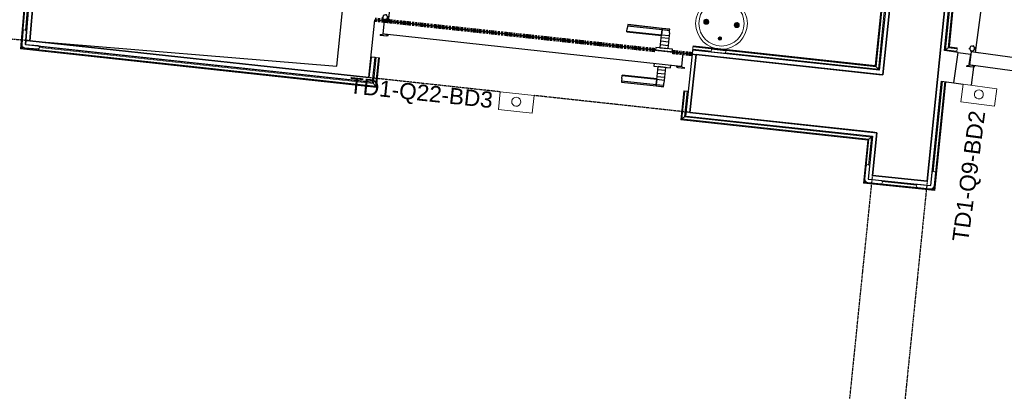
# Model space of a CAD drawing. Header units: millimetres. Extents: x -2845 to 74565, y -36590 to 13748.
# Tile 54 of 90: x 44487 to 47534, y -22551 to -21402. Entities that reach past the tile are written whole.
import ezdxf

# ---------------------------------------------------------------- set-up
doc = ezdxf.new("R2010")
doc.units = ezdxf.units.MM
doc.linetypes.add('Tiret', pattern=[2.5, 1.25, -1.25])
doc.linetypes.add('Tiret_2_', pattern=[2.5, 1.25, -1.25])
doc.layers.add('A-AREA', color=4, linetype='Tiret', lineweight=100, true_color=0x00ffff)
doc.layers.add('A-DOOR-HDLN', color=5, linetype='Tiret', lineweight=25, true_color=0x0000ff)
for name, color, linetype, lineweight in [('A-DETL-GENF', 7, 'Continuous', 18), ('A-DOOR', 7, 'Continuous', 25), ('A-FLOR', 7, 'Continuous', 25), ('A-FLOR-HRAL', 7, 'Continuous', 18), ('A-WALL', 7, 'Continuous', 25), ('I-WALL', 7, 'Continuous', 25), ('INSTAL ELECTRIQUE', 7, 'Continuous', 18), ('Q-SPCQ', 7, 'Continuous', 18)]:
    doc.layers.add(name, color=color, linetype=linetype, lineweight=lineweight)
doc.styles.add('Arial_3', font='arial.ttf', dxfattribs={"height": 50})

# ---------------------------------------------------------------- blocks, each defined once
blk = doc.blocks.new('Ouverture en rectangle - Ouverture en rectangle _100x207_-3508368-2021_015_1111_DCE_1_50_N0 FINI_CFO_PCN')
at = {"layer": 'A-DOOR-HDLN', "linetype": 'Tiret_2_'}
for p, q in [((-500, 90), (500, 90)), ((-90.4, -90), (-500, -90)), ((500, -90), (14.6, -90))]:
    blk.add_line(p, q, dxfattribs=at)
blk = doc.blocks.new('Ouverture en rectangle - Ouverture en rectangle _83x207_-3217784-2021_015_1111_DCE_1_50_N0 FINI_CFO_PCN')
at = {"layer": 'A-DOOR-HDLN', "linetype": 'Tiret_2_'}
for p, q in [((-415, 195), (87.3, 195)), ((187.3, 195), (415, 195)), ((87.9, -195), (-415, -195)), ((415, -195), (187.9, -195))]:
    blk.add_line(p, q, dxfattribs=at)
blk = doc.blocks.new('Ouverture en rectangle - Ouverture en rectangle _150x207_-3507346-2021_015_1111_DCE_1_50_N0 FINI_CFO_PCN')
at = {"layer": 'A-DOOR-HDLN', "linetype": 'Tiret_2_'}
for p, q in [((-750, 85), (235.6, 85)), ((435.6, 85), (750, 85)), ((230.8, -85), (-750, -85)), ((750, -85), (430.9, -85))]:
    blk.add_line(p, q, dxfattribs=at)
blk = doc.blocks.new('B02_DC_STR_rvt-1-2021_015_1111_DCE_1_50_N0 FINI_CFO_PCN')
at = {"layer": 'I-WALL'}
for p, q in [((-5676.3, -18291.9), (-6010.9, -21572.2)), ((-5873.5, -21901), (-5507.4, -18311.7)), ((-8618.7, -21078.4), (-8650.9, -21467.1)), ((-7700.6, -21545.9), (-7660.4, -21157.9)), ((-8636, -21287.9), (-8650.9, -21467.1)), ((-7602, -21580.9), (-7582.6, -21402)), ((-8650.9, -21467.1), (-8660.2, -21466.3)), ((-8660.2, -21466.3), (-7602, -21580.9)), ((-8650.9, -21467.1), (-7700.6, -21545.9)), ((-6588.4, -21509.7), (-6607.8, -21688.6)), ((-6010.9, -21572.2), (-6588.4, -21509.7)), ((-6607.8, -21688.6), (-6029.1, -21751.3)), ((-6029.1, -21751.3), (-6042.7, -21883.8)), ((-6042.7, -21883.8), (-5873.5, -21901))]:
    blk.add_line(p, q, dxfattribs=at)
at = {"layer": 'A-DOOR', "color": 5, "lineweight": 25, "true_color": 0x0000ff}
for name, p, rotation in [('Ouverture en rectangle - Ouverture en rectangle _83x207_-3217784-2021_015_1111_DCE_1_50_N0 FINI_CFO_PCN', (-9048.4, -21238.5), 175.2586130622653), ('Ouverture en rectangle - Ouverture en rectangle _100x207_-3508368-2021_015_1111_DCE_1_50_N0 FINI_CFO_PCN', (-7095.2, -21545.3), 353.8181912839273), ('Ouverture en rectangle - Ouverture en rectangle _150x207_-3507346-2021_015_1111_DCE_1_50_N0 FINI_CFO_PCN', (-6034.2, -22638.5), 264.1756231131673)]:
    blk.add_blockref(name, p, dxfattribs=dict(at, rotation=rotation))
blk = doc.blocks.new('PRT_SIMPLE_HUI_58x68x48 - PRT_BOIS_1V_930x2040x40-552384-2021_015_1111_DCE_1_50_N0 FINI_CFO_PCN')
at = {"layer": 'A-DETL-GENF', "lineweight": 25}
h = blk.add_hatch(color=256, dxfattribs=at)
h.paths.add_polyline_path([(-483.8, -9.7), (-485.1, -11.7), (-496.5, -13.2), (-500.5, -13.7), (-500.5, -14.5), (-495.9, -14.5), (-483.8, -12.8), (-483.8, -10.4)])
h.paths.add_polyline_path([(-508.5, -8), (-508, -11.5), (-502, -11.1), (-502.2, -10.2), (-505.2, -10.2), (-505.2, -9.3), (-488.3, -9.5), (-485.1, -10.6), (-483.8, -9.7), (-488.9, -8), (-505.4, -8)])
h = blk.add_hatch(color=256, dxfattribs=at)
h.paths.add_polyline_path([(413.8, -9.7), (413.8, -12.8), (426.2, -14.5), (430.5, -14.5), (430.3, -13.2), (425.8, -13.2), (415.1, -11.7), (414.5, -10.7)])
h.paths.add_polyline_path([(418.5, -8), (413.8, -9.7), (415.1, -10.6), (418.7, -9.3), (435.2, -9.8), (435.2, -10.2), (432, -10.7), (432, -11.5), (438.5, -11.5), (438.5, -8), (418.5, -8)])
at = {"layer": 'A-DETL-GENF'}
for p, q in [((-488.5, -8), (-508.5, -8)), ((-508.5, -8), (-508.5, -11.5)), ((-508.5, -11.5), (-502, -11.5)), ((-505.2, -10.2), (-505.2, -9.3)), ((-505.2, -9.3), (-488.7, -9.3)), ((-502, -10.2), (-505.2, -10.2)), ((-502, -11.5), (-502, -10.2)), ((-496.1, -13.2), (-500.5, -13.2)), ((-500.5, -13.2), (-500.5, -14.5)), ((-500.5, -14.5), (-496, -14.5)), ((-485.1, -11.7), (-496.1, -13.2)), ((-496, -14.5), (-483.8, -12.8)), ((-488.7, -9.3), (-485.1, -10.6)), ((-483.8, -9.7), (-488.5, -8)), ((-485.1, -10.6), (-485.1, -11.7)), ((-483.8, -12.8), (-483.8, -9.7)), ((418.5, -8), (413.8, -9.7)), ((413.8, -9.7), (413.8, -12.8)), ((413.8, -12.8), (426, -14.5)), ((415.1, -10.6), (418.7, -9.3)), ((415.1, -11.7), (415.1, -10.6)), ((426.1, -13.2), (415.1, -11.7)), ((438.5, -8), (418.5, -8)), ((418.7, -9.3), (435.2, -9.3)), ((426, -14.5), (430.5, -14.5)), ((430.5, -13.2), (426.1, -13.2)), ((430.5, -14.5), (430.5, -13.2)), ((435.2, -10.2), (432, -10.2)), ((432, -10.2), (432, -11.5)), ((432, -11.5), (438.5, -11.5)), ((435.2, -9.3), (435.2, -10.2)), ((438.5, -11.5), (438.5, -8))]:
    blk.add_line(p, q, dxfattribs=at)
at = {"layer": 'A-DOOR'}
for p, q in [((-427.1, 55), (-450.6, 55)), ((-450.6, 55), (-450.6, 54.5)), ((-450.6, 54.5), (-450.6, 50.4)), ((-427.1, 54.5), (-450.6, 54.5)), ((-450.6, 50.4), (-450.6, 43.3)), ((-427.1, 50.4), (-450.6, 50.4)), ((-450.6, 34), (-450.6, 43.3)), ((-450.6, 25.6), (-450.6, 34)), ((-427.1, 34), (-450.6, 34)), ((-319.6, 55), (-427.1, 55)), ((-427.1, 55), (-427.1, 54.5)), ((-427.1, 54.5), (-427.1, 55)), ((-427.1, 54.5), (-427.1, 50.4)), ((-319.6, 54.5), (-427.1, 54.5)), ((-427.1, 50.4), (-427.1, 54.5)), ((-427.1, 50.4), (-427.1, 43.3)), ((-319.6, 50.4), (-427.1, 50.4)), ((-427.1, 43.3), (-427.1, 50.4)), ((-427.1, 34), (-427.1, 43.3)), ((-427.1, 43.3), (-427.1, 34)), ((-427.1, 32.8), (-427.1, 34)), ((-319.6, 34), (-427.1, 34)), ((-427.1, 34), (-427.1, 25.6)), ((-427.1, 32.8), (-319.6, 32.8)), ((-319.6, 54.5), (-319.6, 55)), ((-319.6, 50.4), (-319.6, 54.5)), ((-319.6, 43.3), (-319.6, 50.4)), ((-319.6, 43.3), (-319.6, 34)), ((-319.6, 34), (-319.6, 32.8)), ((-450.6, 15.2), (-450.6, 25.6)), ((-427.1, 25.6), (-450.6, 25.6)), ((-450.6, 4.4), (-450.6, 15.2)), ((-427.1, 15.2), (-450.6, 15.2)), ((-450.6, -4), (-450.6, 4.4)), ((-450.6, 4.4), (-427.1, 4.4)), ((-427.1, 25.6), (-427.1, 15.2)), ((-427.1, 15.2), (-427.1, 4.4)), ((-427.1, 4.4), (-427.1, -4)), ((-499.5, -14.5), (-499.5, -54.5)), ((426, -14.5), (-496, -14.5)), ((-465.6, -5.5), (-465.6, -14.5)), ((-413.4, -5.5), (-465.6, -5.5)), ((-450.6, -4), (-450.6, -5)), ((-450.6, -5), (-427.1, -5)), ((-427.1, -5), (-427.1, -4)), ((-413.4, -14.5), (-413.4, -5.5)), ((430.5, -54.5), (430.5, -14.5)), ((-499.5, -54.5), (430.5, -54.5)), ((-465.6, -54.5), (-465.6, -63.5)), ((-413.4, -63.5), (-413.4, -54.5)), ((417, -54.5), (417, -977.5)), ((-465.6, -63.5), (-413.4, -63.5)), ((-427.1, -64), (-450.6, -64)), ((-450.6, -64), (-450.6, -65)), ((-450.6, -73.4), (-450.6, -65)), ((-450.6, -84.2), (-450.6, -73.4)), ((-427.1, -73.4), (-450.6, -73.4)), ((-450.6, -94.6), (-450.6, -84.2)), ((-450.6, -84.2), (-427.1, -84.2)), ((-427.1, -65), (-427.1, -64)), ((-427.1, -65), (-427.1, -73.4)), ((-427.1, -73.4), (-427.1, -84.2)), ((-427.1, -84.2), (-427.1, -94.6)), ((-450.6, -103), (-450.6, -94.6)), ((-450.6, -94.6), (-427.1, -94.6)), ((-450.6, -112.3), (-450.6, -103)), ((-450.6, -103), (-427.1, -103)), ((-450.6, -112.3), (-450.6, -119.4)), ((-450.6, -119.4), (-450.6, -123.5)), ((-450.6, -119.4), (-427.1, -119.4)), ((-427.1, -94.6), (-427.1, -103)), ((-427.1, -103), (-427.1, -101.8)), ((-319.6, -101.8), (-427.1, -101.8)), ((-427.1, -112.3), (-427.1, -103)), ((-427.1, -103), (-319.6, -103)), ((-427.1, -103), (-427.1, -112.3)), ((-427.1, -112.3), (-427.1, -119.4)), ((-427.1, -119.4), (-427.1, -112.3)), ((-427.1, -119.4), (-427.1, -123.5)), ((-427.1, -119.4), (-319.6, -119.4)), ((-427.1, -123.5), (-427.1, -119.4)), ((-319.6, -101.8), (-319.6, -103)), ((-319.6, -103), (-319.6, -112.3)), ((-319.6, -119.4), (-319.6, -112.3)), ((-319.6, -123.5), (-319.6, -119.4)), ((-450.6, -123.5), (-450.6, -124)), ((-450.6, -123.5), (-427.1, -123.5)), ((-450.6, -124), (-427.1, -124)), ((-427.1, -123.5), (-427.1, -124)), ((-427.1, -123.5), (-319.6, -123.5)), ((-427.1, -124), (-427.1, -123.5)), ((-427.1, -124), (-319.6, -124)), ((-319.6, -124), (-319.6, -123.5))]:
    blk.add_line(p, q, dxfattribs=at)
for radius, start, end in [(7.5, 360, 180), (7.5, 135, 165), (9.12, 111.9887, 120), (7.5, 60, 120), (9.12, 60, 68.0113), (9.12, 155.8208, 180), (9.12, 180, 204.1792), (7.5, 180, 360), (7.5, 180, 240), (9.12, 240, 248.0113), (7.5, 270, 0), (7.5, 0, 30), (9.12, 0, 24.1792)]:
    blk.add_arc((429, -65.5), radius, start, end, dxfattribs=at)
at = {"layer": 'Q-SPCQ'}
for p, q in [((430.5, -54.5), (403.5, -54.5)), ((430.5, -40.5), (430.5, -54.5))]:
    blk.add_line(p, q, dxfattribs=at)
blk = doc.blocks.new('PRT_SIMPLE_HUI_58x68x48 TUNE L - PRT_BOIS_1V_EI30_930x2040x40-552185-2021_015_1111_DCE_1_50_N0 FINI_CFO_PCN')
at = {"layer": 'A-DETL-GENF'}
h = blk.add_hatch(color=256, dxfattribs=at)
h.paths.add_polyline_path([(-483.8, -62.2), (-485.1, -64.2), (-496.1, -65.7), (-500.5, -65.7), (-500.5, -67), (-496, -67), (-483.8, -65.3)])
h.paths.add_polyline_path([(-508.5, -60.5), (-508.5, -64), (-502, -64), (-502, -62.7), (-505.2, -62.7), (-505.2, -61.8), (-488.7, -61.8), (-485.1, -63.1), (-483.8, -62.2), (-488.5, -60.5)])
h = blk.add_hatch(color=256, dxfattribs=at)
h.paths.add_polyline_path([(413.8, -62.2), (413.8, -65.3), (426, -67), (430.5, -67), (430.5, -65.7), (426.1, -65.7), (415.1, -64.2)])
h.paths.add_polyline_path([(418.5, -60.5), (413.8, -62.2), (415.1, -63.1), (418.7, -61.8), (435.2, -61.8), (435.2, -62.7), (432, -62.7), (432, -64), (438.5, -64), (438.5, -60.5)])
for p, q in [((-488.5, -60.5), (-508.5, -60.5)), ((-508.5, -60.5), (-508.5, -64)), ((-483.8, -62.2), (-488.5, -60.5)), ((418.5, -60.5), (413.8, -62.2)), ((438.5, -60.5), (418.5, -60.5)), ((438.5, -64), (438.5, -60.5)), ((-508.5, -64), (-502, -64)), ((-505.2, -62.7), (-505.2, -61.8)), ((-505.2, -61.8), (-488.7, -61.8)), ((-502, -62.7), (-505.2, -62.7)), ((-502, -64), (-502, -62.7)), ((-496.1, -65.7), (-500.5, -65.7)), ((-500.5, -65.7), (-500.5, -67)), ((-500.5, -67), (-496, -67)), ((-485.1, -64.2), (-496.1, -65.7)), ((-496, -67), (-483.8, -65.3)), ((-488.7, -61.8), (-485.1, -63.1)), ((-485.1, -63.1), (-485.1, -64.2)), ((-483.8, -65.3), (-483.8, -62.2)), ((413.8, -62.2), (413.8, -65.3)), ((413.8, -65.3), (426, -67)), ((415.1, -63.1), (418.7, -61.8)), ((415.1, -64.2), (415.1, -63.1)), ((426.1, -65.7), (415.1, -64.2)), ((418.7, -61.8), (435.2, -61.8)), ((426, -67), (430.5, -67)), ((430.5, -65.7), (426.1, -65.7)), ((430.5, -67), (430.5, -65.7)), ((435.2, -62.7), (432, -62.7)), ((432, -62.7), (432, -64)), ((432, -64), (438.5, -64)), ((435.2, -61.8), (435.2, -62.7))]:
    blk.add_line(p, q, dxfattribs=at)
at = {"layer": 'A-DOOR'}
for p, q in [((-427.1, 2.5), (-450.6, 2.5)), ((-450.6, 2.5), (-450.6, 2)), ((-450.6, 2), (-450.6, -2.1)), ((-427.1, 2), (-450.6, 2)), ((-319.6, 2.5), (-427.1, 2.5)), ((-427.1, 2.5), (-427.1, 2)), ((-427.1, 2), (-427.1, 2.5)), ((-427.1, 2), (-427.1, -2.1)), ((-319.6, 2), (-427.1, 2)), ((-427.1, -2.1), (-427.1, 2)), ((-319.6, 2), (-319.6, 2.5)), ((-319.6, -2.1), (-319.6, 2)), ((-450.6, -2.1), (-450.6, -9.2)), ((-427.1, -2.1), (-450.6, -2.1)), ((-450.6, -18.5), (-450.6, -9.2)), ((-450.6, -26.9), (-450.6, -18.5)), ((-427.1, -18.5), (-450.6, -18.5)), ((-450.6, -37.3), (-450.6, -26.9)), ((-427.1, -26.9), (-450.6, -26.9)), ((-427.1, -2.1), (-427.1, -9.2)), ((-319.6, -2.1), (-427.1, -2.1)), ((-427.1, -9.2), (-427.1, -2.1)), ((-427.1, -18.5), (-427.1, -9.2)), ((-427.1, -9.2), (-427.1, -18.5)), ((-427.1, -19.7), (-427.1, -18.5)), ((-319.6, -18.5), (-427.1, -18.5)), ((-427.1, -18.5), (-427.1, -26.9)), ((-427.1, -19.7), (-319.6, -19.7)), ((-427.1, -26.9), (-427.1, -37.3)), ((-319.6, -9.2), (-319.6, -2.1)), ((-319.6, -9.2), (-319.6, -18.5)), ((-319.6, -18.5), (-319.6, -19.7)), ((-465.6, -58), (-465.6, -67)), ((-413.4, -58), (-465.6, -58)), ((-450.6, -48.1), (-450.6, -37.3)), ((-427.1, -37.3), (-450.6, -37.3)), ((-450.6, -56.5), (-450.6, -48.1)), ((-450.6, -48.1), (-427.1, -48.1)), ((-450.6, -56.5), (-450.6, -57.5)), ((-450.6, -57.5), (-427.1, -57.5)), ((-427.1, -37.3), (-427.1, -48.1)), ((-427.1, -48.1), (-427.1, -56.5)), ((-427.1, -57.5), (-427.1, -56.5)), ((-413.4, -67), (-413.4, -58)), ((-499.5, -67), (-499.5, -107)), ((426, -67), (-496, -67)), ((430.5, -107), (430.5, -67)), ((-499.5, -107), (430.5, -107)), ((-465.6, -107), (-465.6, -116)), ((-465.6, -116), (-413.4, -116)), ((-427.1, -116.5), (-450.6, -116.5)), ((-450.6, -116.5), (-450.6, -117.5)), ((-450.6, -125.9), (-450.6, -117.5)), ((-427.1, -117.5), (-427.1, -116.5)), ((-427.1, -117.5), (-427.1, -125.9)), ((-413.4, -116), (-413.4, -107)), ((417, -107), (417, -1030)), ((-450.6, -136.7), (-450.6, -125.9)), ((-427.1, -125.9), (-450.6, -125.9)), ((-450.6, -147.1), (-450.6, -136.7)), ((-450.6, -136.7), (-427.1, -136.7)), ((-450.6, -155.5), (-450.6, -147.1)), ((-450.6, -147.1), (-427.1, -147.1)), ((-427.1, -125.9), (-427.1, -136.7)), ((-427.1, -136.7), (-427.1, -147.1)), ((-427.1, -147.1), (-427.1, -155.5)), ((-450.6, -164.8), (-450.6, -155.5)), ((-450.6, -155.5), (-427.1, -155.5)), ((-450.6, -164.8), (-450.6, -171.9)), ((-450.6, -171.9), (-450.6, -176)), ((-450.6, -171.9), (-427.1, -171.9)), ((-450.6, -176), (-450.6, -176.5)), ((-450.6, -176), (-427.1, -176)), ((-450.6, -176.5), (-427.1, -176.5)), ((-427.1, -155.5), (-427.1, -154.3)), ((-319.6, -154.3), (-427.1, -154.3)), ((-427.1, -164.8), (-427.1, -155.5)), ((-427.1, -155.5), (-319.6, -155.5)), ((-427.1, -155.5), (-427.1, -164.8)), ((-427.1, -164.8), (-427.1, -171.9)), ((-427.1, -171.9), (-427.1, -164.8)), ((-427.1, -171.9), (-427.1, -176)), ((-427.1, -171.9), (-319.6, -171.9)), ((-427.1, -176), (-427.1, -171.9)), ((-427.1, -176), (-427.1, -176.5)), ((-427.1, -176), (-319.6, -176)), ((-427.1, -176.5), (-427.1, -176)), ((-427.1, -176.5), (-319.6, -176.5)), ((-319.6, -154.3), (-319.6, -155.5)), ((-319.6, -155.5), (-319.6, -164.8)), ((-319.6, -171.9), (-319.6, -164.8)), ((-319.6, -176), (-319.6, -171.9)), ((-319.6, -176.5), (-319.6, -176))]:
    blk.add_line(p, q, dxfattribs=at)
for radius, start, end in [(9.12, 155.8208, 180), (9.12, 180, 204.1792), (7.5, 360, 180), (7.5, 180, 360), (7.5, 180, 240), (7.5, 135, 165), (9.12, 111.9887, 120), (7.5, 60, 120), (7.5, 270, 0), (9.12, 60, 68.0113), (7.5, 0, 30), (9.12, 0, 24.1792), (9.12, 240, 248.0113)]:
    blk.add_arc((429, -118), radius, start, end, dxfattribs=at)
at = {"layer": 'Q-SPCQ'}
for p, q in [((430.5, -107), (403.5, -107)), ((430.5, -93), (430.5, -107))]:
    blk.add_line(p, q, dxfattribs=at)
blk = doc.blocks.new('Garde-corps - Garde-corps-506445-2021_015_1111_DCE_1_50_N0 FINI_CFO_PCN')
at = {"layer": 'A-FLOR-HRAL'}
for p, q in [((-5816.5, -21494.9), (-5608.8, -19458.5)), ((-5808.7, -21488.7), (-5602.5, -19466.6)), ((-5806.8, -21487.2), (-5600.9, -19468.6)), ((-5805, -21485.8), (-5599.4, -19470.4)), ((-5808.7, -21488.7), (-5816.5, -21494.9)), ((-5782.2, -21499.5), (-5816.5, -21494.9)), ((-5781.2, -21492.4), (-5808.7, -21488.7)), ((-5781, -21490.7), (-5806.8, -21487.2)), ((-5780.8, -21489.1), (-5805, -21485.8)), ((-5782.6, -21502.5), (-5782.2, -21499.5)), ((-5781.2, -21492.4), (-5782.2, -21499.5)), ((-5781, -21490.7), (-5781.2, -21492.4)), ((-5781, -21490.7), (-5780.8, -21489.1))]:
    blk.add_line(p, q, dxfattribs=at)
for points, knots in [([(-5816.5, -21494.9), (-5816.5, -21494.9), (-5816.6, -21494.9), (-5816.8, -21495), (-5817, -21495.2), (-5817.2, -21495.3), (-5817.3, -21495.5), (-5817.5, -21495.6), (-5817.8, -21495.9), (-5818.1, -21496.1), (-5818.4, -21496.3), (-5818.6, -21496.5), (-5819.1, -21496.9), (-5819.5, -21497.2), (-5819.8, -21497.4)], [0, 0, 0, 0, 0.166667, 0.25, 0.333333, 0.416667, 0.458333, 0.5, 0.583333, 0.666667, 0.708333, 0.75, 0.833333, 1, 1, 1, 1]), ([(-5805, -21485.8), (-5805, -21485.8), (-5805.1, -21485.8), (-5805.2, -21485.9), (-5805.4, -21486.1), (-5805.5, -21486.2), (-5805.7, -21486.3), (-5805.9, -21486.4), (-5806, -21486.6), (-5806.1, -21486.7), (-5806.3, -21486.8), (-5806.4, -21486.9), (-5806.5, -21487), (-5806.7, -21487.1), (-5806.8, -21487.2), (-5806.8, -21487.2)], [0.1, 0.1, 0.1, 0.1, 0.2, 0.3, 0.4, 0.475, 0.55, 0.6, 0.65, 0.7, 0.75, 0.8, 0.85, 0.9, 1, 1, 1, 1])]:
    blk.add_open_spline(points, degree=3, knots=knots, dxfattribs=at)
blk = doc.blocks.new('Garde-corps - Garde-corps-507123-2021_015_1111_DCE_1_50_N0 FINI_CFO_PCN')
at = {"layer": 'A-FLOR-HRAL'}
for p, q in [((-5702.9, -18313.3), (-6032.6, -21545.4)), ((-5701, -18311.8), (-6031.1, -21547.3)), ((-5693.2, -18305.6), (-6024.7, -21555.1)), ((-5704.8, -18314.8), (-6034.1, -21543.5)), ((-6598.1, -21482.5), (-6598.2, -21484.1)), ((-6034.1, -21543.5), (-6598.1, -21482.5)), ((-6599.2, -21492.9), (-6599.5, -21495.9)), ((-6599.2, -21492.9), (-6598.4, -21485.8)), ((-6542, -21499.1), (-6599.2, -21492.9)), ((-6598.4, -21485.8), (-6598.2, -21484.1)), ((-6031.1, -21547.3), (-6598.4, -21485.8)), ((-6032.6, -21545.4), (-6598.2, -21484.1)), ((-6024.7, -21555.1), (-6497.3, -21504)), ((-6031.1, -21547.3), (-6024.7, -21555.1))]:
    blk.add_line(p, q, dxfattribs=at)
for points, knots in [([(-6034.1, -21543.5), (-6034.1, -21543.6), (-6034.1, -21543.6), (-6034, -21543.7), (-6033.8, -21543.9), (-6033.7, -21544.1), (-6033.6, -21544.2), (-6033.4, -21544.4), (-6033.3, -21544.5), (-6033.2, -21544.7), (-6033.1, -21544.8), (-6033, -21544.9), (-6032.9, -21545), (-6032.8, -21545.2), (-6032.7, -21545.3), (-6032.6, -21545.4)], [0.1, 0.1, 0.1, 0.1, 0.2, 0.3, 0.4, 0.475, 0.55, 0.6, 0.65, 0.7, 0.75, 0.8, 0.85, 0.9, 1, 1, 1, 1]), ([(-6024.7, -21555.1), (-6024.7, -21555.1), (-6024.7, -21555.2), (-6024.5, -21555.4), (-6024.4, -21555.6), (-6024.2, -21555.8), (-6024.1, -21556), (-6023.9, -21556.2), (-6023.7, -21556.4), (-6023.4, -21556.7), (-6023.2, -21557), (-6023, -21557.2), (-6022.6, -21557.7), (-6022.3, -21558.2), (-6022, -21558.4)], [0, 0, 0, 0, 0.166667, 0.25, 0.333333, 0.416667, 0.458333, 0.5, 0.583333, 0.666667, 0.708333, 0.75, 0.833333, 1, 1, 1, 1])]:
    blk.add_open_spline(points, degree=3, knots=knots, dxfattribs=at)
blk = doc.blocks.new('Garde-corps - Garde-corps-507583-2021_015_1111_DCE_1_50_N0 FINI_CFO_PCN')
at = {"layer": 'A-FLOR-HRAL'}
for p, q in [((-9251.1, -19757.2), (-9250.6, -19751.7)), ((-9250.4, -19748.7), (-9250.6, -19751.7)), ((-9250.6, -19751.7), (-7715.2, -19879.1)), ((-9178.1, -19768.3), (-7726.7, -19888.7)), ((-9178, -19766.6), (-7724.9, -19887.2)), ((-9177.8, -19764.9), (-7723, -19885.6)), ((-7726.7, -19888.7), (-7843.1, -21012.6)), ((-7724.9, -19887.2), (-7841.6, -21014.4)), ((-7723, -19885.6), (-7840.1, -21016.2)), ((-7715.2, -19879.1), (-7833.7, -21023.9)), ((-7711.9, -19876.3), (-7831, -21027.2)), ((-7715.2, -19879.1), (-7723, -19885.6)), ((-8634.5, -20946.9), (-8679.7, -21491.8)), ((-8633, -20948.7), (-8678, -21490.3)), ((-8631.4, -20950.6), (-8676.1, -21488.8)), ((-7843.1, -21012.6), (-8634.5, -20946.9)), ((-7841.6, -21014.4), (-8633, -20948.7)), ((-7840.1, -21016.2), (-8631.4, -20950.6)), ((-8631.4, -20950.6), (-8628.2, -20954.4)), ((-7833.7, -21023.9), (-8578.4, -20962.2)), ((-8628.8, -21004.8), (-8664.5, -21435.6)), ((-8625.6, -21002.1), (-8661.8, -21438.9)), ((-7833.7, -21023.9), (-7840.1, -21016.2)), ((-8679.7, -21491.8), (-7578.3, -21611.1)), ((-8678, -21490.3), (-7579.8, -21609.3)), ((-8672.8, -21486), (-8676.1, -21488.8)), ((-8676.1, -21488.8), (-7581.3, -21607.3)), ((-8623.3, -21484.3), (-7590.3, -21596.2)), ((-8620.5, -21487.6), (-7587.6, -21599.5)), ((-7587.6, -21599.5), (-7578.9, -21519)), ((-7578.9, -21519), (-7581.9, -21518.7)), ((-7581.3, -21607.3), (-7571.8, -21519.8)), ((-7579.8, -21609.3), (-7570.1, -21520)), ((-7578.9, -21519), (-7571.8, -21519.8)), ((-7578.3, -21611.1), (-7568.5, -21520.1)), ((-7571.8, -21519.8), (-7570.1, -21520)), ((-7568.5, -21520.1), (-7570.1, -21520)), ((-7590.3, -21596.2), (-7590.2, -21594.8)), ((-7581.3, -21607.3), (-7587.6, -21599.5))]:
    blk.add_line(p, q, dxfattribs=at)
for points, knots in [([(-7724.9, -19887.2), (-7725, -19887.2), (-7725.1, -19887.3), (-7725.2, -19887.4), (-7725.4, -19887.5), (-7725.5, -19887.6), (-7725.6, -19887.8), (-7725.8, -19887.9), (-7725.9, -19888), (-7726, -19888.1), (-7726.1, -19888.2), (-7726.3, -19888.3), (-7726.4, -19888.4), (-7726.6, -19888.5), (-7726.7, -19888.6), (-7726.7, -19888.7), (-7726.7, -19888.7)], [0, 0, 0, 0, 0.1, 0.15, 0.2, 0.25, 0.3, 0.35, 0.4, 0.45, 0.5, 0.55, 0.625, 0.7, 0.8, 0.9, 0.9, 0.9, 0.9]), ([(-7711.9, -19876.3), (-7712.1, -19876.6), (-7712.6, -19876.9), (-7713.1, -19877.4), (-7713.4, -19877.7), (-7713.7, -19877.9), (-7713.9, -19878.1), (-7714.1, -19878.2), (-7714.3, -19878.4), (-7714.5, -19878.6), (-7714.7, -19878.7), (-7714.9, -19878.9), (-7715.1, -19879), (-7715.2, -19879.1), (-7715.2, -19879.1)], [0, 0, 0, 0, 0.166667, 0.25, 0.333333, 0.375, 0.416667, 0.5, 0.541667, 0.583333, 0.666667, 0.75, 0.833333, 1, 1, 1, 1]), ([(-8634.5, -20946.9), (-8634.5, -20947), (-8634.5, -20947), (-8634.3, -20947.2), (-8634.2, -20947.4), (-8634.1, -20947.5), (-8634, -20947.6), (-8633.9, -20947.8), (-8633.7, -20947.9), (-8633.6, -20948), (-8633.5, -20948.2), (-8633.4, -20948.3), (-8633.3, -20948.4), (-8633.2, -20948.6), (-8633.1, -20948.7), (-8633, -20948.7)], [-0.9, -0.9, -0.9, -0.9, -0.75, -0.65, -0.55, -0.5, -0.45, -0.4, -0.35, -0.3, -0.25, -0.2, -0.15, -0.1, 0, 0, 0, 0]), ([(-7841.6, -21014.4), (-7841.7, -21014.3), (-7841.8, -21014.2), (-7841.9, -21014.1), (-7842, -21013.9), (-7842.1, -21013.8), (-7842.2, -21013.7), (-7842.3, -21013.5), (-7842.4, -21013.4), (-7842.5, -21013.3), (-7842.6, -21013.2), (-7842.7, -21013), (-7842.9, -21012.9), (-7843, -21012.7), (-7843.1, -21012.6), (-7843.1, -21012.6), (-7843.1, -21012.6)], [0, 0, 0, 0, 0.1, 0.15, 0.2, 0.25, 0.3, 0.35, 0.4, 0.45, 0.5, 0.55, 0.625, 0.7, 0.8, 0.9, 0.9, 0.9, 0.9]), ([(-7831, -21027.2), (-7831.3, -21026.9), (-7831.6, -21026.4), (-7832, -21025.9), (-7832.3, -21025.6), (-7832.5, -21025.4), (-7832.7, -21025.1), (-7832.9, -21024.9), (-7833, -21024.7), (-7833.2, -21024.5), (-7833.3, -21024.3), (-7833.5, -21024.2), (-7833.7, -21024), (-7833.7, -21023.9), (-7833.7, -21023.9)], [0, 0, 0, 0, 0.166667, 0.25, 0.333333, 0.375, 0.416667, 0.5, 0.541667, 0.583333, 0.666667, 0.75, 0.833333, 1, 1, 1, 1]), ([(-8678, -21490.3), (-8678, -21490.4), (-8678.1, -21490.4), (-8678.3, -21490.6), (-8678.4, -21490.7), (-8678.5, -21490.8), (-8678.7, -21490.9), (-8678.8, -21491), (-8678.9, -21491.1), (-8679, -21491.2), (-8679.2, -21491.3), (-8679.3, -21491.4), (-8679.4, -21491.5), (-8679.6, -21491.6), (-8679.7, -21491.7), (-8679.7, -21491.8), (-8679.7, -21491.8)], [0, 0, 0, 0, 0.1, 0.15, 0.2, 0.25, 0.3, 0.35, 0.4, 0.45, 0.5, 0.55, 0.625, 0.7, 0.8, 0.9, 0.9, 0.9, 0.9]), ([(-7590.3, -21596.2), (-7590.1, -21596.5), (-7589.7, -21596.9), (-7589.3, -21597.4), (-7589, -21597.8), (-7588.8, -21598), (-7588.6, -21598.2), (-7588.5, -21598.5), (-7588.3, -21598.7), (-7588.2, -21598.8), (-7588, -21599), (-7587.8, -21599.2), (-7587.7, -21599.4), (-7587.6, -21599.5), (-7587.6, -21599.5)], [0, 0, 0, 0, 0.166667, 0.25, 0.333333, 0.375, 0.416667, 0.5, 0.541667, 0.583333, 0.666667, 0.75, 0.833333, 1, 1, 1, 1]), ([(-7578.3, -21611.1), (-7578.3, -21611.1), (-7578.4, -21611), (-7578.5, -21610.8), (-7578.7, -21610.6), (-7578.8, -21610.5), (-7578.9, -21610.4), (-7579, -21610.2), (-7579.1, -21610.1), (-7579.2, -21610), (-7579.3, -21609.8), (-7579.4, -21609.7), (-7579.5, -21609.6), (-7579.7, -21609.4), (-7579.7, -21609.3), (-7579.8, -21609.3)], [-0.9, -0.9, -0.9, -0.9, -0.75, -0.65, -0.55, -0.5, -0.45, -0.4, -0.35, -0.3, -0.25, -0.2, -0.15, -0.1, 0, 0, 0, 0])]:
    blk.add_open_spline(points, degree=3, knots=knots, dxfattribs=at)
blk = doc.blocks.new('Garde-corps - Garde-corps-511184-2021_015_1111_DCE_1_50_N0 FINI_CFO_PCN')
at = {"layer": 'A-FLOR-HRAL'}
for p, q in [((-5855, -21872.3), (-5826.5, -21592.4)), ((-5853.3, -21925.9), (-5819.4, -21593.4)), ((-5851.8, -21927.8), (-5817.7, -21593.6)), ((-5850.3, -21929.6), (-5816, -21593.8)), ((-6626.8, -21622.1), (-6636.5, -21711.7)), ((-6625.2, -21622.3), (-6634.7, -21710.2)), ((-6623.4, -21622.5), (-6632.8, -21708.7)), ((-6625.2, -21622.3), (-6626.8, -21622.1)), ((-6625.2, -21622.3), (-6623.4, -21622.5)), ((-6616.3, -21623.3), (-6624.9, -21702.4)), ((-6623.4, -21622.5), (-6616.3, -21623.3)), ((-6613.4, -21623.6), (-6616.3, -21623.3)), ((-6636.5, -21711.7), (-6057.7, -21774.4)), ((-6634.7, -21710.2), (-6055.8, -21772.9)), ((-6632.8, -21708.7), (-6624.9, -21702.4)), ((-6632.8, -21708.7), (-6053.9, -21771.4)), ((-6624.9, -21702.4), (-6046.1, -21765.1)), ((-6057.7, -21774.4), (-6071.2, -21907)), ((-6055.8, -21772.9), (-6069.4, -21905.6)), ((-6053.9, -21771.4), (-6067.5, -21904)), ((-6046.1, -21765.1), (-6055, -21851.9)), ((-6053.9, -21771.4), (-6046.1, -21765.1)), ((-6071.2, -21907), (-5850.3, -21929.6)), ((-6069.4, -21905.6), (-5851.8, -21927.8)), ((-6067.5, -21904), (-6064.1, -21901.3)), ((-6067.5, -21904), (-5853.3, -21925.9)), ((-6013.9, -21902.3), (-5905.5, -21913.4)), ((-5853.3, -21925.9), (-5856.1, -21922.5))]:
    blk.add_line(p, q, dxfattribs=at)
for points, knots in [([(-6636.5, -21711.7), (-6636.5, -21711.7), (-6636.5, -21711.7), (-6636.3, -21711.6), (-6636.2, -21711.4), (-6636, -21711.3), (-6635.8, -21711.1), (-6635.7, -21711), (-6635.5, -21710.9), (-6635.4, -21710.8), (-6635.3, -21710.7), (-6635.1, -21710.6), (-6635, -21710.5), (-6634.8, -21710.4), (-6634.7, -21710.3), (-6634.7, -21710.2)], [0.1, 0.1, 0.1, 0.1, 0.2, 0.3, 0.4, 0.475, 0.55, 0.6, 0.65, 0.7, 0.75, 0.8, 0.85, 0.9, 1, 1, 1, 1]), ([(-6624.9, -21702.4), (-6624.9, -21702.4), (-6624.9, -21702.3), (-6624.7, -21702.2), (-6624.5, -21702), (-6624.3, -21701.9), (-6624.1, -21701.7), (-6623.9, -21701.5), (-6623.6, -21701.3), (-6623.3, -21701.1), (-6623.1, -21700.9), (-6622.8, -21700.7), (-6622.3, -21700.3), (-6621.9, -21699.9), (-6621.6, -21699.7)], [0, 0, 0, 0, 0.166667, 0.25, 0.333333, 0.416667, 0.458333, 0.5, 0.583333, 0.666667, 0.708333, 0.75, 0.833333, 1, 1, 1, 1]), ([(-6057.7, -21774.4), (-6057.6, -21774.4), (-6057.6, -21774.4), (-6057.5, -21774.3), (-6057.3, -21774.1), (-6057.1, -21774), (-6057, -21773.8), (-6056.8, -21773.7), (-6056.7, -21773.6), (-6056.6, -21773.5), (-6056.4, -21773.4), (-6056.3, -21773.3), (-6056.2, -21773.2), (-6056, -21773.1), (-6055.9, -21773), (-6055.8, -21772.9)], [0.1, 0.1, 0.1, 0.1, 0.2, 0.3, 0.4, 0.475, 0.55, 0.6, 0.65, 0.7, 0.75, 0.8, 0.85, 0.9, 1, 1, 1, 1]), ([(-6046.1, -21765.1), (-6046.1, -21765.1), (-6046.1, -21765), (-6045.9, -21764.9), (-6045.7, -21764.7), (-6045.5, -21764.5), (-6045.3, -21764.4), (-6045.1, -21764.2), (-6044.9, -21764), (-6044.6, -21763.8), (-6044.3, -21763.6), (-6044, -21763.4), (-6043.6, -21763), (-6043.1, -21762.6), (-6042.8, -21762.4)], [0, 0, 0, 0, 0.166667, 0.25, 0.333333, 0.416667, 0.458333, 0.5, 0.583333, 0.666667, 0.708333, 0.75, 0.833333, 1, 1, 1, 1]), ([(-6071.2, -21907), (-6071.2, -21907), (-6071.1, -21907), (-6071, -21906.9), (-6070.9, -21906.8), (-6070.7, -21906.6), (-6070.5, -21906.5), (-6070.4, -21906.4), (-6070.2, -21906.3), (-6070.1, -21906.1), (-6070, -21906), (-6069.8, -21905.9), (-6069.7, -21905.8), (-6069.5, -21905.7), (-6069.4, -21905.6), (-6069.4, -21905.6)], [0.1, 0.1, 0.1, 0.1, 0.2, 0.3, 0.4, 0.475, 0.55, 0.6, 0.65, 0.7, 0.75, 0.8, 0.85, 0.9, 1, 1, 1, 1]), ([(-5850.3, -21929.6), (-5850.3, -21929.6), (-5850.3, -21929.5), (-5850.4, -21929.4), (-5850.6, -21929.2), (-5850.7, -21929.1), (-5850.9, -21928.9), (-5851, -21928.7), (-5851.1, -21928.6), (-5851.2, -21928.5), (-5851.3, -21928.3), (-5851.4, -21928.2), (-5851.5, -21928.1), (-5851.6, -21927.9), (-5851.7, -21927.8), (-5851.8, -21927.8)], [0.1, 0.1, 0.1, 0.1, 0.2, 0.3, 0.4, 0.475, 0.55, 0.6, 0.65, 0.7, 0.75, 0.8, 0.85, 0.9, 1, 1, 1, 1])]:
    blk.add_open_spline(points, degree=3, knots=knots, dxfattribs=at)
blk = doc.blocks.new('1010_PROTECTION  D_ANGLE - 1010_PROTECTION  D_ANGLE-534363-2021_015_1111_DCE_1_50_N0 FINI_CFO_PCN')
at = {"layer": 'Q-SPCQ'}
for p, q in [((-10, 40), (-10, 0)), ((0, 0), (0, 40)), ((40, 0), (0, 0)), ((0, -10), (40, -10))]:
    blk.add_line(p, q, dxfattribs=at)
for centre, radius, start, end in [((-5, 40), 5, 360, 180), ((0, 0), 10, 180, 270), ((40, -5), 5, 270, 90)]:
    blk.add_arc(centre, radius, start, end, dxfattribs=at)
blk = doc.blocks.new('1010_PROTECTION  D_ANGLE - 1010_PROTECTION  D_ANGLE-540501-2021_015_1111_DCE_1_50_N0 FINI_CFO_PCN')
at = {"layer": 'Q-SPCQ'}
for p, q in [((40, 10), (0, 10)), ((0, -40), (0, 0)), ((0, 0), (40, 0)), ((-10, 0), (-10, -40))]:
    blk.add_line(p, q, dxfattribs=at)
for centre, radius, start, end in [((0, 0), 10, 90, 180), ((40, 5), 5, 270, 90), ((-5, -40), 5, 180, 0)]:
    blk.add_arc(centre, radius, start, end, dxfattribs=at)
blk = doc.blocks.new('B02_ARC_rvt-1-2021_015_1111_DCE_1_50_N0 FINI_CFO_PCN')
at = {"layer": 'A-AREA'}
for p, q in [((-7582.3, -21402), (-6714.7, -21496)), ((-6662.8, -21501.6), (-6600.9, -21508.3))]:
    blk.add_line(p, q, dxfattribs=at)
at = {"layer": 'A-FLOR'}
for p, q in [((-5778, -21503.1), (-5740, -21508.2)), ((-5740, -21508.2), (-5744.4, -21540.9)), ((-5744.4, -21540.9), (-5742.9, -21541.1)), ((-5729.6, -21543), (-5729.7, -21544.2)), ((-5730.4, -21548.9), (-5737.9, -21604.4)), ((-5729.9, -21545.5), (-5730.2, -21547.5)), ((-5790.8, -21597.2), (-5762.5, -21601.1))]:
    blk.add_line(p, q, dxfattribs=at)
at = {"layer": 'A-WALL'}
for p, q in [((-5490.2, -18142.6), (-5873.5, -21901)), ((-5690, -18302.9), (-6022, -21558.4)), ((-6010.9, -21572.2), (-5676.3, -18291.9)), ((-5819.8, -21497.4), (-5611.5, -19455.1)), ((-8621.5, -20961.6), (-8663.4, -21466)), ((-8650.9, -21467.3), (-8609.1, -20962.6)), ((-8663.4, -21466), (-8664.4, -21478.4)), ((-8664.4, -21478.4), (-7602.6, -21593.5)), ((-7601.2, -21581), (-8650.9, -21467.3)), ((-6600.9, -21508.3), (-6621.6, -21699.7)), ((-6607.8, -21688.6), (-6588.4, -21509.7)), ((-6599.5, -21495.9), (-6600.9, -21508.3)), ((-6022, -21558.4), (-6599.5, -21495.9)), ((-6588.4, -21509.7), (-6023.3, -21570.9)), ((-5778, -21503.1), (-5819.8, -21497.4)), ((-5790.8, -21597.2), (-5778, -21503.1)), ((-7594.3, -21517.3), (-7601.2, -21581)), ((-7581.9, -21518.7), (-7594.3, -21517.3)), ((-7590.2, -21594.8), (-7581.9, -21518.7)), ((-6023.3, -21570.9), (-6010.9, -21572.2)), ((-7602.6, -21593.5), (-7590.2, -21594.8)), ((-5862.4, -21914.8), (-5829.5, -21592)), ((-5829.5, -21592), (-5790.8, -21597.2)), ((-6041.6, -21750), (-6607.8, -21688.6)), ((-6621.6, -21699.7), (-6609.2, -21701.1)), ((-6609.2, -21701.1), (-6042.8, -21762.4)), ((-6042.7, -21883.8), (-6029.1, -21751.3)), ((-6029.1, -21751.3), (-6041.6, -21750)), ((-6042.8, -21762.4), (-6056.4, -21895)), ((-6056.4, -21895), (-6043.9, -21896.2)), ((-6043.9, -21896.2), (-5874.8, -21913.5)), ((-5873.5, -21901), (-6042.7, -21883.8)), ((-5874.8, -21913.5), (-5862.4, -21914.8))]:
    blk.add_line(p, q, dxfattribs=at)
at = {"layer": 'A-DOOR', "lineweight": 18}
for name, p, rotation in [('PRT_SIMPLE_HUI_58x68x48 TUNE L - PRT_BOIS_1V_EI30_930x2040x40-552185-2021_015_1111_DCE_1_50_N0 FINI_CFO_PCN', (-7137.2, -21558.3), 173.8181912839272), ('PRT_SIMPLE_HUI_58x68x48 - PRT_BOIS_1V_930x2040x40-552384-2021_015_1111_DCE_1_50_N0 FINI_CFO_PCN', (-5318.3, -21613.3), 172.2844194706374)]:
    blk.add_blockref(name, p, dxfattribs=dict(at, rotation=rotation))
at = {"layer": 'A-FLOR-HRAL', "lineweight": 18}
for name in ['Garde-corps - Garde-corps-507123-2021_015_1111_DCE_1_50_N0 FINI_CFO_PCN', 'Garde-corps - Garde-corps-506445-2021_015_1111_DCE_1_50_N0 FINI_CFO_PCN', 'Garde-corps - Garde-corps-507583-2021_015_1111_DCE_1_50_N0 FINI_CFO_PCN', 'Garde-corps - Garde-corps-511184-2021_015_1111_DCE_1_50_N0 FINI_CFO_PCN']:
    blk.add_blockref(name, (0, 0), dxfattribs=at)
at = {"layer": 'Q-SPCQ', "lineweight": 18}
for name, p, rotation in [('1010_PROTECTION  D_ANGLE - 1010_PROTECTION  D_ANGLE-534363-2021_015_1111_DCE_1_50_N0 FINI_CFO_PCN', (-8665, -21478.9), 355.258613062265), ('1010_PROTECTION  D_ANGLE - 1010_PROTECTION  D_ANGLE-540501-2021_015_1111_DCE_1_50_N0 FINI_CFO_PCN', (-6056.4, -21895), 84.17562311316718), ('1010_PROTECTION  D_ANGLE - 1010_PROTECTION  D_ANGLE-534363-2021_015_1111_DCE_1_50_N0 FINI_CFO_PCN', (-5862.4, -21914.8), 84.17562311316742)]:
    blk.add_blockref(name, p, dxfattribs=dict(at, rotation=rotation))
blk = doc.blocks.new('602_BOITE DE DERIVATION - 105X105X50 GENERIQUE-7162893-2021_015_1111_DCE_1_50_N0 FINI_CFO_PCN')
at = {"layer": 'INSTAL ELECTRIQUE'}
for p, q in [((-5769.9, -21655.6), (-5762.5, -21601.1)), ((-5762.5, -21601.1), (-5658.5, -21615.2)), ((-5658.5, -21615.2), (-5665.8, -21669.7)), ((-5665.8, -21669.7), (-5769.9, -21655.6))]:
    blk.add_line(p, q, dxfattribs=at)
for start, end in [(172.2844, 352.2844), (352.2844, 172.2844)]:
    blk.add_arc((-5713.8, -21632.9), 14, start, end, dxfattribs=at)
blk = doc.blocks.new('602_BOITE DE DERIVATION - 105X105X50 GENERIQUE-7162971-2021_015_1111_DCE_1_50_N0 FINI_CFO_PCN')
at = {"layer": 'INSTAL ELECTRIQUE'}
for p, q in [((-7200.7, -21679.7), (-7194.8, -21625.1)), ((-7194.8, -21625.1), (-7090.4, -21636.4)), ((-7090.4, -21636.4), (-7096.3, -21691)), ((-7096.3, -21691), (-7200.7, -21679.7))]:
    blk.add_line(p, q, dxfattribs=at)
for start, end in [(173.8182, 353.8182), (353.8182, 173.8182)]:
    blk.add_arc((-7145.3, -21655.6), 14, start, end, dxfattribs=at)
blk = doc.blocks.new('603_1POSTE_CLS_PUI_LEGRAND - PC 2P_T 230V-V40-2021_015_1111_DCE_1_50_N0 FINI_CFO_PCN')
at = {"layer": 'A-DETL-GENF'}
for points in [[(0, -39.5), (-1.3, -39.7), (-4.3, -42), (-4.8, -43.2), (-4.3, -47), (-1.3, -49.3), (0, -49.5), (2.5, -48.8), (4.8, -45.8), (4.3, -42), (2.5, -40.2)], [(-47.5, -83.7), (-49.5, -83.9), (-53, -86), (-55, -89.5), (-55, -93.5), (-54.3, -95.4), (-51.4, -98.3), (-47.5, -99.3), (-43.6, -98.3), (-42, -97), (-39.9, -93.5), (-39.7, -91.5), (-40.7, -87.6), (-43.6, -84.7)], [(47.5, -83.7), (45.5, -83.9), (42, -86), (39.9, -89.5), (39.9, -93.5), (40.7, -95.4), (44.5, -98.7), (47.5, -99.3), (51.4, -98.3), (53, -97), (55, -93.5), (55.3, -91.5), (54.3, -87.6), (51.4, -84.7)]]:
    blk.add_hatch(color=256, dxfattribs=at).paths.add_polyline_path(points)
for centre, radius in [((0, -91.5), 80), ((0, -91.5), 70), ((0, -44.5), 5), ((-47.5, -91.5), 7.82), ((47.5, -91.5), 7.82)]:
    blk.add_circle(centre, radius, dxfattribs=at)
for centre, radius, start, end in [((0, -44.5), 5, 360, 180), ((0, -44.5), 5, 180, 360), ((-47.5, -91.5), 7.82, 360, 180), ((47.5, -91.5), 7.82, 360, 180), ((-47.5, -91.5), 7.82, 180, 360), ((47.5, -91.5), 7.82, 180, 360)]:
    blk.add_arc(centre, radius, start, end, dxfattribs=at)
blk = doc.blocks.new('Legrand_Mosaic_prise_2P_T_FB_surface_2_mod_blanc_077111L - Legrand_Mosaic_prise_2P_T_FB_surface_2_mod_blanc_077111L-V41-2021_015_1111_DCE_1_50_N0 FINI_CFO_PCN')
at = {"layer": 'INSTAL ELECTRIQUE'}
for p, q in [((-6541.4, -21493.1), (-6542.3, -21501.1)), ((-6497.5, -21505.9), (-6542.3, -21501.1)), ((-6541.4, -21493.1), (-6496.7, -21498)), ((-6541.4, -21502.2), (-6541.3, -21501.2)), ((-6498.6, -21506.8), (-6498.5, -21505.8)), ((-6497.5, -21505.9), (-6496.7, -21498))]:
    blk.add_line(p, q, dxfattribs=at)
at = {"layer": 'INSTAL ELECTRIQUE', "flags": 128}
for points in [[(-6519.8, -21495.4), (-6519.7, -21495.4), (-6519.6, -21495.4), (-6519.5, -21495.4), (-6519.4, -21495.4), (-6519.4, -21495.4), (-6519.3, -21495.4), (-6519.2, -21495.4), (-6519.1, -21495.4), (-6519, -21495.4), (-6519, -21495.4)], [(-6519, -21495.4), (-6518.9, -21495.4), (-6518.8, -21495.4), (-6518.8, -21495.4), (-6518.7, -21495.4), (-6518.6, -21495.5), (-6518.5, -21495.5), (-6518.4, -21495.5), (-6518.4, -21495.5), (-6518.3, -21495.6)]]:
    blk.add_lwpolyline(points, dxfattribs=at)
blk = doc.blocks.new('B02_ELE_rvt-1-2021_015_1111_DCE_1_50_N0 FINI_CFO_PCN')
at = {"layer": 'INSTAL ELECTRIQUE', "color": 253, "lineweight": 18, "true_color": 0xaaaaaa, "rotation": 173.8181912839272}
blk.add_blockref('603_1POSTE_CLS_PUI_LEGRAND - PC 2P_T 230V-V40-2021_015_1111_DCE_1_50_N0 FINI_CFO_PCN', (-6520, -21504.5), dxfattribs=at)
at = {"layer": 'INSTAL ELECTRIQUE', "color": 253, "lineweight": 18, "true_color": 0xaaaaaa}
for name in ['Legrand_Mosaic_prise_2P_T_FB_surface_2_mod_blanc_077111L - Legrand_Mosaic_prise_2P_T_FB_surface_2_mod_blanc_077111L-V41-2021_015_1111_DCE_1_50_N0 FINI_CFO_PCN', '602_BOITE DE DERIVATION - 105X105X50 GENERIQUE-7162893-2021_015_1111_DCE_1_50_N0 FINI_CFO_PCN', '602_BOITE DE DERIVATION - 105X105X50 GENERIQUE-7162971-2021_015_1111_DCE_1_50_N0 FINI_CFO_PCN']:
    blk.add_blockref(name, (0, 0), dxfattribs=at)
at = {"layer": 'INSTAL ELECTRIQUE', "lineweight": 9, "char_height": 50, "attachment_point": 1, "style": 'Arial_3'}
for s, insert, width, rotation in [('TD1-Q22-BD3', (-7659.2, -21579.1), 537.131, 354), ('TD1-Q9-BD2', (-5796.4, -22084.5), 489.029, 82.5)]:
    blk.add_mtext(s, dxfattribs=dict(at, insert=insert, width=width, rotation=rotation))

msp = doc.modelspace()

# ---------------------------------------------------------------- block references
at = {"lineweight": 5}
for name in ['B02_DC_STR_rvt-1-2021_015_1111_DCE_1_50_N0 FINI_CFO_PCN', 'B02_ARC_rvt-1-2021_015_1111_DCE_1_50_N0 FINI_CFO_PCN', 'B02_ELE_rvt-1-2021_015_1111_DCE_1_50_N0 FINI_CFO_PCN']:
    msp.add_blockref(name, (53169.3, 0), dxfattribs=at)

doc.saveas('drawing.dxf')
